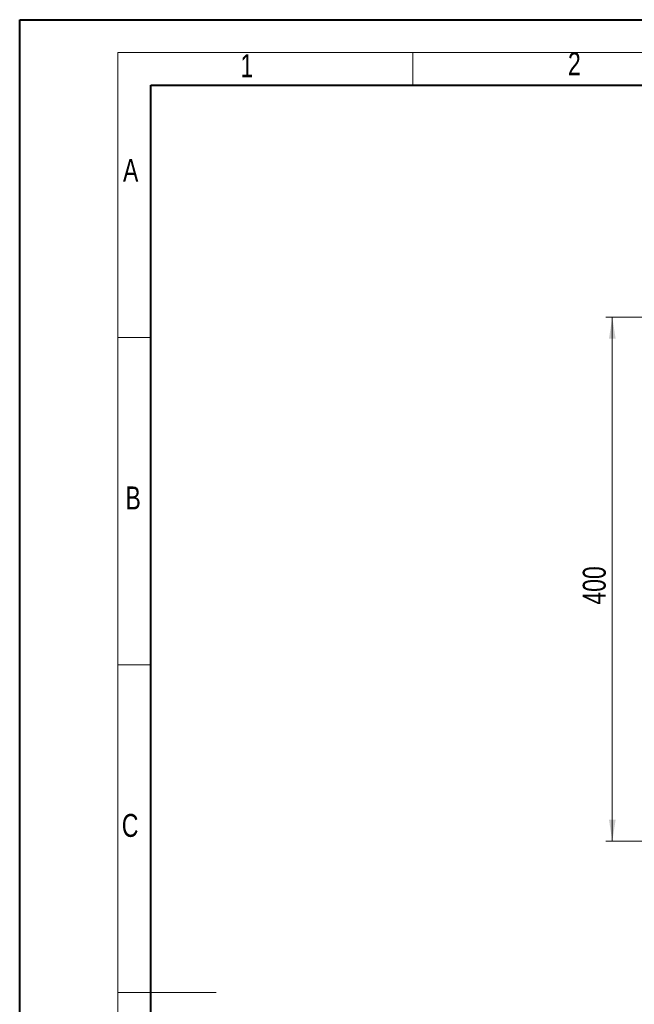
# Model space of a CAD drawing. Header units: millimetres. Extents: x 0 to 420, y 0 to 297.
# Tile 50 of 86: x 0 to 94, y 147 to 297. Entities that reach past the tile are written whole.
import ezdxf

# ---------------------------------------------------------------- set-up
doc = ezdxf.new("R2010")
doc.units = ezdxf.units.MM
doc.styles.add('SLDTEXTSTYLE0', font='TXT', dxfattribs={"width": 0.75})
doc.dimstyles.new('SLDDIMSTYLE0', dxfattribs={"dimtxt": 3.5, "dimasz": 3.302, "dimexe": 0, "dimexo": 0.0625, "dimgap": 0.875, "dimtad": 1, "dimlfac": 5, "dimrnd": 1e-09, "dimzin": 12, "dimdsep": 46, "dimtxsty": 'SLDTEXTSTYLE0', "dimsah": 1, "dimcen": 0.09, "dimadec": 0, "dimazin": 3, "dimtfac": 1, "dimtofl": 0, "dimtmove": 0, "dimatfit": 3, "dimfxl": 1, "dimfrac": 2, "dimtolj": 1, "dimtzin": 12, "dimarcsym": 0})

# ---------------------------------------------------------------- blocks, each defined once
blk = doc.blocks.new('_D')
at = {"color": 7, "linetype": 'Continuous', "lineweight": 0}
for p, q in [((126.11, 251.81), (89.55, 251.81)), ((90.55, 251.81), (90.55, 171.81)), ((126.11, 171.81), (89.55, 171.81))]:
    blk.add_line(p, q, dxfattribs=at)
for points in [[(90.55, 251.81), (90.04, 248.51), (91.06, 248.51)], [(90.55, 171.81), (91.06, 175.11), (90.04, 175.11)]]:
    blk.add_solid(points, dxfattribs=at)
at = {"color": 7, "linetype": 'Continuous', "lineweight": 0, "insert": (86.04, 207.93), "char_height": 3.5, "attachment_point": 1, "rotation": 90, "style": 'SLDTEXTSTYLE0'}
blk.add_mtext('400', dxfattribs=at)

msp = doc.modelspace()

# ---------------------------------------------------------------- linework, layer by layer
at = {"color": 7, "linetype": 'Continuous', "lineweight": 40}
for p, q in [((0.0788, 0.2148), (0.0788, 297.2148)), ((0.0788, 297.2148), (420.0788, 297.2148)), ((20.0788, 10.2148), (20.0788, 287.2148)), ((20.0788, 287.2148), (410.0788, 287.2148))]:
    msp.add_line(p, q, dxfattribs=at)
at = {"color": 7, "linetype": 'Continuous', "lineweight": 0}
for p, q in [((15.0788, 292.2148), (415.0788, 292.2148)), ((15.0788, 292.2148), (15.0788, 5.2148)), ((60.0788, 292.2148), (60.0788, 287.2148)), ((20.0788, 248.7148), (15.0788, 248.7148)), ((20.0788, 198.7148), (15.0788, 198.7148)), ((15.0788, 148.7148), (30.0788, 148.7148))]:
    msp.add_line(p, q, dxfattribs=at)

# ---------------------------------------------------------------- texts
at = {"color": 7, "linetype": 'Continuous', "lineweight": 0, "char_height": 3.5, "attachment_point": 1, "style": 'SLDTEXTSTYLE0'}
for s, insert in [('1', (33.7803, 291.9372)), ('2', (83.7803, 292.2257)), ('A', (15.8491, 275.9751)), ('B', (16.2311, 225.9631)), ('C', (15.6703, 175.9818))]:
    msp.add_mtext(s, dxfattribs=dict(at, insert=insert))

# ---------------------------------------------------------------- dimensions: what is measured, and where the dimension line sits
at = {"color": 7, "linetype": 'Continuous', "lineweight": 0}
dim = msp.add_linear_dim(base=(90.5474, 171.8085), p1=(127.1146, 251.8085), p2=(127.1146, 171.8085), angle=90, dimstyle='SLDDIMSTYLE0', dxfattribs=at)
dim.commit()
dim.dimension.update_dxf_attribs({"geometry": '_D', "text_midpoint": (90.5474, 211.8085), "dimtype": 160})

doc.saveas('drawing.dxf')
